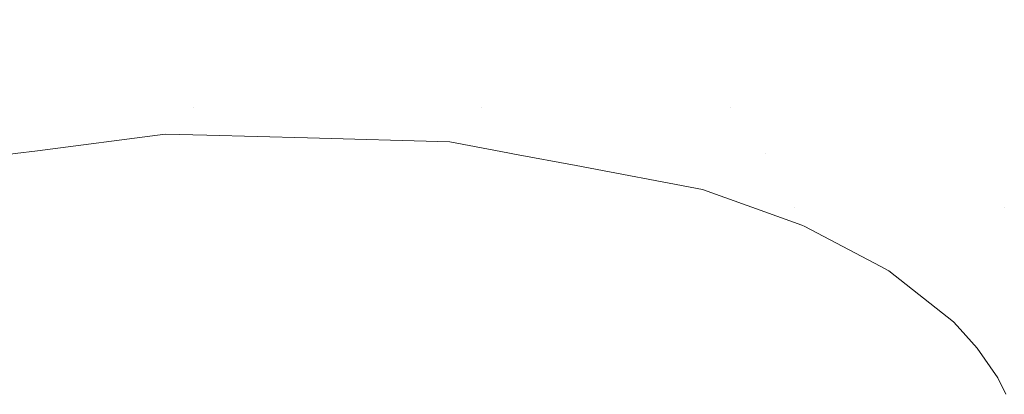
# Model space of a CAD drawing. Header units: millimetres. Extents: x 56 to 1278, y 123 to 147.
# Tile 51 of 132: x 88 to 99, y 143 to 147. Entities that reach past the tile are written whole.
import ezdxf

# ---------------------------------------------------------------- set-up
doc = ezdxf.new("R2010")
doc.units = ezdxf.units.MM
doc.header["$LTSCALE"] = 25.4
doc.layers.add('None', color=7, linetype='Continuous', lineweight=9)

msp = doc.modelspace()

# ---------------------------------------------------------------- linework, layer by layer
at = {"layer": 'None', "color": 7, "linetype": 'Continuous', "lineweight": 9}
for points, invisible_edges in [([(88.552, 147.042, 587.147), (85.66, 147.042, 585.799), (85.43, 146.862, 586.431), (88.215, 146.862, 587.73)], 15), ([(85.66, 147.042, 620.201), (88.552, 147.042, 618.853), (88.215, 146.862, 618.27), (85.43, 146.862, 619.569)], 15), ([(88.9, 147.103, 586.546), (85.898, 147.103, 585.146), (85.66, 147.042, 585.799), (88.552, 147.042, 587.147)], 15), ([(85.898, 147.103, 620.854), (88.9, 147.103, 619.454), (88.552, 147.042, 618.853), (85.66, 147.042, 620.201)], 15), ([(89.247, 147.042, 585.944), (86.135, 147.042, 584.493), (85.898, 147.103, 585.146), (88.9, 147.103, 586.546)], 15), ([(86.135, 147.042, 621.507), (89.247, 147.042, 620.056), (88.9, 147.103, 619.454), (85.898, 147.103, 620.854)], 15), ([(89.584, 146.862, 585.361), (86.366, 146.862, 583.86), (86.135, 147.042, 584.493), (89.247, 147.042, 585.944)], 15), ([(86.366, 146.862, 622.14), (89.584, 146.862, 620.639), (89.247, 147.042, 620.056), (86.135, 147.042, 621.507)], 15), ([(91.166, 147.042, 588.977), (88.552, 147.042, 587.147), (88.215, 146.862, 587.73), (90.733, 146.862, 589.493)], 15), ([(88.552, 147.042, 618.853), (91.166, 147.042, 617.023), (90.733, 146.862, 616.507), (88.215, 146.862, 618.27)], 15), ([(91.613, 147.103, 588.445), (88.9, 147.103, 586.546), (88.552, 147.042, 587.147), (91.166, 147.042, 588.977)], 15), ([(88.9, 147.103, 619.454), (91.613, 147.103, 617.555), (91.166, 147.042, 617.023), (88.552, 147.042, 618.853)], 15), ([(92.059, 147.042, 587.913), (89.247, 147.042, 585.944), (88.9, 147.103, 586.546), (91.613, 147.103, 588.445)], 15), ([(89.247, 147.042, 620.056), (92.059, 147.042, 618.087), (91.613, 147.103, 617.555), (88.9, 147.103, 619.454)], 15), ([(92.492, 146.862, 587.397), (89.584, 146.862, 585.361), (89.247, 147.042, 585.944), (92.059, 147.042, 587.913)], 15), ([(89.584, 146.862, 620.639), (92.492, 146.862, 618.603), (92.059, 147.042, 618.087), (89.247, 147.042, 620.056)], 15), ([(93.422, 147.042, 591.234), (91.166, 147.042, 588.977), (90.733, 146.862, 589.493), (92.906, 146.862, 591.666)], 15), ([(91.166, 147.042, 617.023), (93.422, 147.042, 614.766), (92.906, 146.862, 614.334), (90.733, 146.862, 616.507)], 15), ([(93.954, 147.103, 590.787), (91.613, 147.103, 588.445), (91.166, 147.042, 588.977), (93.422, 147.042, 591.234)], 15), ([(91.613, 147.103, 617.555), (93.954, 147.103, 615.213), (93.422, 147.042, 614.766), (91.166, 147.042, 617.023)], 15), ([(94.486, 147.042, 590.341), (92.059, 147.042, 587.913), (91.613, 147.103, 588.445), (93.954, 147.103, 590.787)], 15), ([(92.059, 147.042, 618.087), (94.486, 147.042, 615.659), (93.954, 147.103, 615.213), (91.613, 147.103, 617.555)], 15), ([(95.002, 146.862, 589.908), (92.492, 146.862, 587.397), (92.059, 147.042, 587.913), (94.486, 147.042, 590.341)], 15), ([(92.492, 146.862, 618.603), (95.002, 146.862, 616.092), (94.486, 147.042, 615.659), (92.059, 147.042, 618.087)], 15), ([(95.252, 147.042, 593.847), (93.422, 147.042, 591.234), (92.906, 146.862, 591.666), (94.669, 146.862, 594.184)], 15), ([(93.422, 147.042, 614.766), (95.252, 147.042, 612.153), (94.669, 146.862, 611.816), (92.906, 146.862, 614.334)], 15), ([(95.854, 147.103, 593.5), (93.954, 147.103, 590.787), (93.422, 147.042, 591.234), (95.252, 147.042, 593.847)], 15), ([(93.954, 147.103, 615.213), (95.854, 147.103, 612.5), (95.252, 147.042, 612.153), (93.422, 147.042, 614.766)], 15), ([(96.456, 147.042, 593.153), (94.486, 147.042, 590.341), (93.954, 147.103, 590.787), (95.854, 147.103, 593.5)], 15), ([(94.486, 147.042, 615.659), (96.456, 147.042, 612.847), (95.854, 147.103, 612.5), (93.954, 147.103, 615.213)], 15), ([(180.316, 147.102, 602.901), (94.372, 132.716, 586.601), (94.715, 132.768, 586.879)], 9), ([(94.372, 132.716, 586.601), (180.316, 147.102, 602.901), (180.387, 147.024, 602.208)], 9), ([(97.039, 146.862, 592.816), (95.002, 146.862, 589.908), (94.486, 147.042, 590.341), (96.456, 147.042, 593.153)], 15), ([(95.002, 146.862, 616.092), (97.039, 146.862, 613.184), (96.456, 147.042, 612.847), (94.486, 147.042, 615.659)], 15), ([(96.601, 147.042, 596.739), (95.252, 147.042, 593.847), (94.669, 146.862, 594.184), (95.968, 146.862, 596.97)], 15), ([(95.252, 147.042, 612.153), (96.601, 147.042, 609.261), (95.968, 146.862, 609.03), (94.669, 146.862, 611.816)], 15), ([(94.715, 132.768, 586.879), (95.338, 132.863, 587.384), (180.316, 147.102, 602.901)], 10), ([(97.254, 147.103, 596.502), (95.854, 147.103, 593.5), (95.252, 147.042, 593.847), (96.601, 147.042, 596.739)], 15), ([(95.854, 147.103, 612.5), (97.254, 147.103, 609.498), (96.601, 147.042, 609.261), (95.252, 147.042, 612.153)], 15), ([(180.316, 147.102, 602.901), (95.338, 132.863, 587.384), (95.478, 132.873, 587.518)], 9), ([(95.478, 132.873, 587.518), (180.254, 147.058, 603.597), (180.316, 147.102, 602.901)], 9), ([(180.254, 147.058, 603.597), (95.478, 132.873, 587.518), (95.784, 132.881, 587.835)], 9), ([(95.784, 132.881, 587.835), (180.228, 146.991, 603.939), (180.254, 147.058, 603.597)], 9), ([(97.906, 147.042, 596.264), (96.456, 147.042, 593.153), (95.854, 147.103, 593.5), (97.254, 147.103, 596.502)], 15), ([(96.456, 147.042, 612.847), (97.906, 147.042, 609.736), (97.254, 147.103, 609.498), (95.854, 147.103, 612.5)], 15), ([(97.427, 147.042, 599.821), (96.601, 147.042, 596.739), (95.968, 146.862, 596.97), (96.764, 146.862, 599.938)], 15), ([(96.601, 147.042, 609.261), (97.427, 147.042, 606.179), (96.764, 146.862, 606.062), (95.968, 146.862, 609.03)], 15), ([(98.539, 146.862, 596.034), (97.039, 146.862, 592.816), (96.456, 147.042, 593.153), (97.906, 147.042, 596.264)], 15), ([(97.039, 146.862, 613.184), (98.539, 146.862, 609.966), (97.906, 147.042, 609.736), (96.456, 147.042, 612.847)], 15), ([(98.111, 147.103, 599.701), (97.254, 147.103, 596.502), (96.601, 147.042, 596.739), (97.427, 147.042, 599.821)], 15), ([(97.254, 147.103, 609.498), (98.111, 147.103, 606.299), (97.427, 147.042, 606.179), (96.601, 147.042, 609.261)], 15), ([(97.705, 147.042, 603), (97.427, 147.042, 599.821), (96.764, 146.862, 599.938), (97.031, 146.862, 603)], 15), ([(97.427, 147.042, 606.179), (97.705, 147.042, 603), (97.031, 146.862, 603), (96.764, 146.862, 606.062)], 15), ([(98.795, 147.042, 599.58), (97.906, 147.042, 596.264), (97.254, 147.103, 596.502), (98.111, 147.103, 599.701)], 15), ([(97.906, 147.042, 609.736), (98.795, 147.042, 606.42), (98.111, 147.103, 606.299), (97.254, 147.103, 609.498)], 15), ([(98.4, 147.103, 603), (98.111, 147.103, 599.701), (97.427, 147.042, 599.821), (97.705, 147.042, 603)], 15), ([(98.111, 147.103, 606.299), (98.4, 147.103, 603), (97.705, 147.042, 603), (97.427, 147.042, 606.179)], 15), ([(99.458, 146.862, 599.463), (98.539, 146.862, 596.034), (97.906, 147.042, 596.264), (98.795, 147.042, 599.58)], 15), ([(98.539, 146.862, 609.966), (99.458, 146.862, 606.537), (98.795, 147.042, 606.42), (97.906, 147.042, 609.736)], 15), ([(99.094, 147.042, 603), (98.795, 147.042, 599.58), (98.111, 147.103, 599.701), (98.4, 147.103, 603)], 15), ([(98.795, 147.042, 606.42), (99.094, 147.042, 603), (98.4, 147.103, 603), (98.111, 147.103, 606.299)], 15), ([(99.768, 146.862, 603), (99.458, 146.862, 599.463), (98.795, 147.042, 599.58), (99.094, 147.042, 603)], 15), ([(99.458, 146.862, 606.537), (99.768, 146.862, 603), (99.094, 147.042, 603), (98.795, 147.042, 606.42)], 15), ([(180.387, 147.024, 602.208), (90.44, 131.861, 584.735), (90.858, 131.952, 584.892)], 9), ([(90.44, 131.861, 584.735), (180.387, 147.024, 602.208), (180.466, 146.827, 601.539)], 9), ([(90.858, 131.952, 584.892), (90.864, 131.954, 584.894), (180.387, 147.024, 602.208)], 10), ([(180.387, 147.024, 602.208), (90.864, 131.954, 584.894), (91.596, 132.113, 585.171)], 9), ([(91.596, 132.113, 585.171), (92.563, 132.324, 585.536), (180.387, 147.024, 602.208)], 10), ([(92.563, 132.324, 585.536), (92.646, 132.342, 585.567), (180.387, 147.024, 602.208)], 10), ([(180.387, 147.024, 602.208), (92.646, 132.342, 585.567), (92.88, 132.394, 585.704)], 9), ([(92.88, 132.394, 585.704), (92.889, 132.396, 585.709), (180.387, 147.024, 602.208)], 10), ([(180.387, 147.024, 602.208), (92.889, 132.396, 585.709), (93.575, 132.548, 586.112)], 9), ([(93.575, 132.548, 586.112), (94.271, 132.701, 586.519), (180.387, 147.024, 602.208)], 10), ([(180.387, 147.024, 602.208), (94.271, 132.701, 586.519), (94.372, 132.716, 586.601)], 9), ([(95.784, 132.881, 587.835), (180.205, 146.895, 604.274), (180.228, 146.991, 603.939)], 9), ([(180.466, 146.827, 601.539), (85.074, 130.865, 583.448), (90.44, 131.861, 584.735)], 11), ([(85.076, 130.862, 583.439), (85.074, 130.865, 583.448), (180.466, 146.827, 601.539)], 10), ([(180.466, 146.827, 601.539), (85.092, 130.841, 583.385), (85.076, 130.862, 583.439)], 9), ([(85.25, 130.587, 582.873), (85.092, 130.841, 583.385), (180.466, 146.827, 601.539)], 10), ([(85.25, 130.587, 582.873), (180.466, 146.827, 601.539), (180.549, 146.517, 600.915)], 9), ([(89.9, 146.567, 584.813), (86.582, 146.567, 583.266), (86.366, 146.862, 583.86), (89.584, 146.862, 585.361)], 15), ([(86.582, 146.567, 622.734), (89.9, 146.567, 621.187), (89.584, 146.862, 620.639), (86.366, 146.862, 622.14)], 15), ([(90.733, 146.862, 589.493), (88.215, 146.862, 587.73), (87.9, 146.567, 588.278), (90.327, 146.567, 589.977)], 15), ([(88.215, 146.862, 618.27), (90.733, 146.862, 616.507), (90.327, 146.567, 616.023), (87.9, 146.567, 617.722)], 15), ([(92.898, 146.567, 586.913), (89.9, 146.567, 584.813), (89.584, 146.862, 585.361), (92.492, 146.862, 587.397)], 15), ([(89.9, 146.567, 621.187), (92.898, 146.567, 619.087), (92.492, 146.862, 618.603), (89.584, 146.862, 620.639)], 15), ([(92.906, 146.862, 591.666), (90.733, 146.862, 589.493), (90.327, 146.567, 589.977), (92.422, 146.567, 592.073)], 15), ([(90.733, 146.862, 616.507), (92.906, 146.862, 614.334), (92.422, 146.567, 613.927), (90.327, 146.567, 616.023)], 15), ([(94.669, 146.862, 594.184), (92.906, 146.862, 591.666), (92.422, 146.567, 592.073), (94.122, 146.567, 594.5)], 15), ([(92.906, 146.862, 614.334), (94.669, 146.862, 611.816), (94.122, 146.567, 611.5), (92.422, 146.567, 613.927)], 15), ([(95.486, 146.567, 589.501), (92.898, 146.567, 586.913), (92.492, 146.862, 587.397), (95.002, 146.862, 589.908)], 15), ([(92.898, 146.567, 619.087), (95.486, 146.567, 616.499), (95.002, 146.862, 616.092), (92.492, 146.862, 618.603)], 15), ([(95.968, 146.862, 596.97), (94.669, 146.862, 594.184), (94.122, 146.567, 594.5), (95.374, 146.567, 597.186)], 15), ([(94.669, 146.862, 611.816), (95.968, 146.862, 609.03), (95.374, 146.567, 608.814), (94.122, 146.567, 611.5)], 15), ([(97.586, 146.567, 592.5), (95.486, 146.567, 589.501), (95.002, 146.862, 589.908), (97.039, 146.862, 592.816)], 15), ([(95.486, 146.567, 616.499), (97.586, 146.567, 613.5), (97.039, 146.862, 613.184), (95.002, 146.862, 616.092)], 15), ([(96.764, 146.862, 599.938), (95.968, 146.862, 596.97), (95.374, 146.567, 597.186), (96.141, 146.567, 600.048)], 15), ([(95.968, 146.862, 609.03), (96.764, 146.862, 606.062), (96.141, 146.567, 605.952), (95.374, 146.567, 608.814)], 15), ([(180.205, 146.895, 604.274), (95.784, 132.881, 587.835), (96.057, 132.853, 588.166)], 9), ([(96.057, 132.853, 588.166), (96.203, 132.839, 588.343), (180.205, 146.895, 604.274)], 10), ([(97.031, 146.862, 603), (96.764, 146.862, 599.938), (96.141, 146.567, 600.048), (96.4, 146.567, 603)], 15), ([(96.764, 146.862, 606.062), (97.031, 146.862, 603), (96.4, 146.567, 603), (96.141, 146.567, 605.952)], 15), ([(180.205, 146.895, 604.274), (96.203, 132.839, 588.343), (96.38, 132.788, 588.604)], 9), ([(96.38, 132.788, 588.604), (96.436, 132.759, 588.704), (96.531, 132.71, 588.873), (180.205, 146.895, 604.274)], 12), ([(180.205, 146.895, 604.274), (96.531, 132.71, 588.873), (96.616, 132.635, 589.067)], 9), ([(96.616, 132.635, 589.067), (180.185, 146.769, 604.6), (180.205, 146.895, 604.274)], 9), ([(99.133, 146.567, 595.818), (97.586, 146.567, 592.5), (97.039, 146.862, 592.816), (98.539, 146.862, 596.034)], 15), ([(97.586, 146.567, 613.5), (99.133, 146.567, 610.182), (98.539, 146.862, 609.966), (97.039, 146.862, 613.184)], 15), ([(100.081, 146.567, 599.353), (99.133, 146.567, 595.818), (98.539, 146.862, 596.034), (99.458, 146.862, 599.463)], 15), ([(99.133, 146.567, 610.182), (100.081, 146.567, 606.647), (99.458, 146.862, 606.537), (98.539, 146.862, 609.966)], 15), ([(96.616, 132.635, 589.067), (180.168, 146.616, 604.913), (180.185, 146.769, 604.6)], 9), ([(180.168, 146.616, 604.913), (96.616, 132.635, 589.067), (96.651, 132.588, 589.17)], 9), ([(96.651, 132.588, 589.17), (180.155, 146.436, 605.212), (180.168, 146.616, 604.913)], 9), ([(180.549, 146.517, 600.915), (85.259, 130.572, 582.842), (85.25, 130.587, 582.873)], 9), ([(85.277, 130.538, 582.787), (85.259, 130.572, 582.842), (180.549, 146.517, 600.915)], 10), ([(85.425, 130.202, 582.338), (85.277, 130.538, 582.787), (180.549, 146.517, 600.915)], 10), ([(85.425, 130.202, 582.338), (180.549, 146.517, 600.915), (180.636, 146.103, 600.354)], 9), ([(90.185, 146.167, 584.319), (86.777, 146.167, 582.73), (86.582, 146.567, 583.266), (89.9, 146.567, 584.813)], 15), ([(86.777, 146.167, 623.27), (90.185, 146.167, 621.681), (89.9, 146.567, 621.187), (86.582, 146.567, 622.734)], 15), ([(90.327, 146.567, 589.977), (87.9, 146.567, 588.278), (87.614, 146.167, 588.772), (89.96, 146.167, 590.415)], 15), ([(87.9, 146.567, 617.722), (90.327, 146.567, 616.023), (89.96, 146.167, 615.585), (87.614, 146.167, 617.228)], 15), ([(93.265, 146.167, 586.476), (90.185, 146.167, 584.319), (89.9, 146.567, 584.813), (92.898, 146.567, 586.913)], 15), ([(90.185, 146.167, 621.681), (93.265, 146.167, 619.524), (92.898, 146.567, 619.087), (89.9, 146.567, 621.187)], 15), ([(92.422, 146.567, 592.073), (90.327, 146.567, 589.977), (89.96, 146.167, 590.415), (91.985, 146.167, 592.44)], 15), ([(90.327, 146.567, 616.023), (92.422, 146.567, 613.927), (91.985, 146.167, 613.56), (89.96, 146.167, 615.585)], 15), ([(94.122, 146.567, 594.5), (92.422, 146.567, 592.073), (91.985, 146.167, 592.44), (93.627, 146.167, 594.786)], 15), ([(92.422, 146.567, 613.927), (94.122, 146.567, 611.5), (93.627, 146.167, 611.214), (91.985, 146.167, 613.56)], 15), ([(95.924, 146.167, 589.134), (93.265, 146.167, 586.476), (92.898, 146.567, 586.913), (95.486, 146.567, 589.501)], 15), ([(93.265, 146.167, 619.524), (95.924, 146.167, 616.866), (95.486, 146.567, 616.499), (92.898, 146.567, 619.087)], 15), ([(95.374, 146.567, 597.186), (94.122, 146.567, 594.5), (93.627, 146.167, 594.786), (94.838, 146.167, 597.381)], 15), ([(94.122, 146.567, 611.5), (95.374, 146.567, 608.814), (94.838, 146.167, 608.619), (93.627, 146.167, 611.214)], 15), ([(96.141, 146.567, 600.048), (95.374, 146.567, 597.186), (94.838, 146.167, 597.381), (95.579, 146.167, 600.147)], 15), ([(95.374, 146.567, 608.814), (96.141, 146.567, 605.952), (95.579, 146.167, 605.853), (94.838, 146.167, 608.619)], 15), ([(98.081, 146.167, 592.214), (95.924, 146.167, 589.134), (95.486, 146.567, 589.501), (97.586, 146.567, 592.5)], 15), ([(95.924, 146.167, 616.866), (98.081, 146.167, 613.786), (97.586, 146.567, 613.5), (95.486, 146.567, 616.499)], 15), ([(96.4, 146.567, 603), (96.141, 146.567, 600.048), (95.579, 146.167, 600.147), (95.828, 146.167, 603)], 15), ([(96.141, 146.567, 605.952), (96.4, 146.567, 603), (95.828, 146.167, 603), (95.579, 146.167, 605.853)], 15), ([(99.67, 146.167, 595.622), (98.081, 146.167, 592.214), (97.586, 146.567, 592.5), (99.133, 146.567, 595.818)], 15), ([(98.081, 146.167, 613.786), (99.67, 146.167, 610.378), (99.133, 146.567, 610.182), (97.586, 146.567, 613.5)], 15), ([(96.651, 132.588, 589.17), (180.146, 146.23, 605.494), (180.155, 146.436, 605.212)], 9), ([(96.651, 132.588, 589.17), (96.686, 132.507, 589.323), (180.146, 146.23, 605.494)], 10), ([(180.14, 146.001, 605.757), (180.146, 146.23, 605.494), (96.66, 132.261, 589.661)], 10), ([(96.687, 132.339, 589.569), (96.66, 132.261, 589.661), (180.146, 146.23, 605.494)], 10), ([(180.146, 146.23, 605.494), (96.686, 132.507, 589.323), (96.695, 132.461, 589.398)], 9), ([(96.694, 132.392, 589.498), (96.687, 132.339, 589.569), (180.146, 146.23, 605.494)], 10), ([(180.146, 146.23, 605.494), (96.697, 132.412, 589.471), (96.694, 132.394, 589.495), (96.694, 132.392, 589.498)], 9), ([(96.695, 132.461, 589.398), (96.697, 132.412, 589.471), (180.146, 146.23, 605.494)], 10), ([(180.636, 146.103, 600.354), (85.438, 130.173, 582.299), (85.425, 130.202, 582.338)], 9), ([(85.441, 130.167, 582.292), (85.438, 130.173, 582.299), (180.636, 146.103, 600.354)], 10), ([(180.636, 146.103, 600.354), (85.455, 130.131, 582.252), (85.441, 130.167, 582.292)], 9), ([(85.591, 129.728, 581.876), (85.455, 130.131, 582.252), (180.636, 146.103, 600.354)], 10), ([(85.591, 129.728, 581.876), (180.636, 146.103, 600.354), (180.722, 145.597, 599.873)], 9), ([(90.185, 146.167, 621.681), (86.777, 146.167, 623.27), (88.514, 145.704, 623.032)], 11), ([(88.275, 145.673, 623.177), (88.514, 145.704, 623.032), (86.777, 146.167, 623.27)], 10), ([(90.432, 145.674, 583.892), (86.946, 145.674, 582.266), (86.777, 146.167, 582.73), (90.185, 146.167, 584.319)], 15), ([(89.96, 146.167, 590.415), (87.614, 146.167, 588.772), (87.367, 145.674, 589.199), (89.643, 145.674, 590.792)], 15), ([(87.614, 146.167, 617.228), (89.96, 146.167, 615.585), (89.643, 145.674, 615.208), (87.367, 145.674, 616.801)], 15), ([(88.514, 145.704, 623.032), (89.878, 145.881, 622.206), (90.185, 146.167, 621.681)], 10), ([(91.985, 146.167, 592.44), (89.96, 146.167, 590.415), (89.643, 145.674, 590.792), (91.607, 145.674, 592.757)], 15), ([(89.96, 146.167, 615.585), (91.985, 146.167, 613.56), (91.607, 145.674, 613.243), (89.643, 145.674, 615.208)], 15), ([(89.878, 145.881, 622.206), (90.325, 145.869, 621.925), (90.185, 146.167, 621.681)], 10), ([(93.265, 146.167, 619.524), (90.185, 146.167, 621.681), (91.401, 145.84, 621.251)], 11), ([(90.185, 146.167, 621.681), (90.325, 145.869, 621.925), (91.401, 145.84, 621.251)], 9), ([(93.582, 145.674, 586.098), (90.432, 145.674, 583.892), (90.185, 146.167, 584.319), (93.265, 146.167, 586.476)], 15), ([(91.401, 145.84, 621.251), (92.923, 145.799, 620.295), (93.265, 146.167, 619.524)], 10), ([(93.627, 146.167, 594.786), (91.985, 146.167, 592.44), (91.607, 145.674, 592.757), (93.2, 145.674, 595.032)], 15), ([(91.985, 146.167, 613.56), (93.627, 146.167, 611.214), (93.2, 145.674, 610.968), (91.607, 145.674, 613.243)], 15), ([(92.923, 145.799, 620.295), (93.545, 145.682, 619.852), (93.265, 146.167, 619.524)], 10), ([(94.838, 146.167, 597.381), (93.627, 146.167, 594.786), (93.2, 145.674, 595.032), (94.374, 145.674, 597.55)], 15), ([(93.627, 146.167, 611.214), (94.838, 146.167, 608.619), (94.374, 145.674, 608.45), (93.2, 145.674, 610.968)], 15), ([(95.924, 146.167, 616.866), (93.265, 146.167, 619.524), (93.614, 145.669, 619.803)], 11), ([(93.265, 146.167, 619.524), (93.545, 145.682, 619.852), (93.614, 145.669, 619.803)], 9), ([(96.302, 145.674, 588.817), (93.582, 145.674, 586.098), (93.265, 146.167, 586.476), (95.924, 146.167, 589.134)], 15), ([(93.614, 145.669, 619.803), (96.302, 145.674, 617.183), (95.924, 146.167, 616.866)], 11), ([(95.579, 146.167, 600.147), (94.838, 146.167, 597.381), (94.374, 145.674, 597.55), (95.093, 145.674, 600.233)], 15), ([(94.838, 146.167, 608.619), (95.579, 146.167, 605.853), (95.093, 145.674, 605.767), (94.374, 145.674, 608.45)], 15), ([(95.828, 146.167, 603), (95.579, 146.167, 600.147), (95.093, 145.674, 600.233), (95.335, 145.674, 603)], 15), ([(95.579, 146.167, 605.853), (95.828, 146.167, 603), (95.335, 145.674, 603), (95.093, 145.674, 605.767)], 15), ([(98.508, 145.674, 591.968), (96.302, 145.674, 588.817), (95.924, 146.167, 589.134), (98.081, 146.167, 592.214)], 15), ([(96.302, 145.674, 617.183), (98.508, 145.674, 614.032), (98.081, 146.167, 613.786), (95.924, 146.167, 616.866)], 15), ([(100.133, 145.674, 595.454), (98.508, 145.674, 591.968), (98.081, 146.167, 592.214), (99.67, 146.167, 595.622)], 15), ([(98.508, 145.674, 614.032), (100.133, 145.674, 610.546), (99.67, 146.167, 610.378), (98.081, 146.167, 613.786)], 15), ([(96.619, 132.182, 589.741), (180.138, 145.749, 605.999), (180.14, 146.001, 605.757)], 9), ([(96.66, 132.261, 589.661), (96.619, 132.182, 589.741), (180.14, 146.001, 605.757)], 10), ([(89.878, 145.881, 622.206), (88.514, 145.704, 623.032), (181.126, 130.231, 605.494)], 10), ([(90.325, 145.869, 621.925), (89.878, 145.881, 622.206), (181.104, 130.616, 604.913)], 10), ([(181.126, 130.231, 605.494), (181.117, 130.436, 605.212), (89.878, 145.881, 622.206)], 10), ([(181.117, 130.436, 605.212), (181.104, 130.616, 604.913), (89.878, 145.881, 622.206)], 10), ([(91.401, 145.84, 621.251), (90.325, 145.869, 621.925), (181.104, 130.616, 604.913)], 10), ([(92.923, 145.799, 620.295), (91.401, 145.84, 621.251), (181.067, 130.895, 604.274)], 10), ([(181.104, 130.616, 604.913), (181.087, 130.77, 604.599), (91.401, 145.84, 621.251)], 10), ([(181.087, 130.77, 604.599), (181.067, 130.895, 604.274), (91.401, 145.84, 621.251)], 10), ([(181.067, 130.895, 604.274), (181.044, 130.992, 603.938), (92.923, 145.799, 620.295)], 10), ([(181.044, 130.992, 603.938), (181.017, 131.058, 603.596), (92.923, 145.799, 620.295)], 10), ([(93.545, 145.682, 619.852), (92.923, 145.799, 620.295), (181.017, 131.058, 603.596)], 10), ([(90.632, 145.103, 583.546), (87.083, 145.103, 581.891), (86.946, 145.674, 582.266), (90.432, 145.674, 583.892)], 15), ([(89.643, 145.674, 590.792), (87.367, 145.674, 589.199), (87.167, 145.103, 589.546), (89.386, 145.103, 591.099)], 15), ([(87.367, 145.674, 616.801), (89.643, 145.674, 615.208), (89.386, 145.103, 614.901), (87.167, 145.103, 616.454)], 15), ([(181.134, 129.75, 605.999), (88.275, 145.673, 623.177), (87.878, 145.621, 623.418)], 9), ([(88.514, 145.704, 623.032), (88.275, 145.673, 623.177), (181.134, 129.75, 605.999)], 10), ([(181.134, 129.75, 605.999), (181.132, 130.001, 605.757), (88.514, 145.704, 623.032)], 10), ([(181.132, 130.001, 605.757), (181.126, 130.231, 605.494), (88.514, 145.704, 623.032)], 10), ([(91.607, 145.674, 592.757), (89.643, 145.674, 590.792), (89.386, 145.103, 591.099), (91.301, 145.103, 593.014)], 15), ([(89.643, 145.674, 615.208), (91.607, 145.674, 613.243), (91.301, 145.103, 612.986), (89.386, 145.103, 614.901)], 15), ([(93.839, 145.103, 585.791), (90.632, 145.103, 583.546), (90.432, 145.674, 583.892), (93.582, 145.674, 586.098)], 15), ([(93.2, 145.674, 595.032), (91.607, 145.674, 592.757), (91.301, 145.103, 593.014), (92.854, 145.103, 595.232)], 15), ([(91.607, 145.674, 613.243), (93.2, 145.674, 610.968), (92.854, 145.103, 610.768), (91.301, 145.103, 612.986)], 15), ([(94.374, 145.674, 597.55), (93.2, 145.674, 595.032), (92.854, 145.103, 595.232), (93.999, 145.103, 597.686)], 15), ([(93.2, 145.674, 610.968), (94.374, 145.674, 608.45), (93.999, 145.103, 608.314), (92.854, 145.103, 610.768)], 15), ([(93.614, 145.669, 619.803), (93.545, 145.682, 619.852), (181.017, 131.058, 603.596)], 10), ([(96.608, 145.103, 588.56), (93.839, 145.103, 585.791), (93.582, 145.674, 586.098), (96.302, 145.674, 588.817)], 15), ([(96.302, 145.674, 617.183), (93.614, 145.669, 619.803), (94.274, 145.545, 619.332)], 9), ([(94.274, 145.545, 619.332), (93.614, 145.669, 619.803), (181.017, 131.058, 603.596)], 10), ([(95.093, 145.674, 600.233), (94.374, 145.674, 597.55), (93.999, 145.103, 597.686), (94.699, 145.103, 600.302)], 15), ([(94.374, 145.674, 608.45), (95.093, 145.674, 605.767), (94.699, 145.103, 605.698), (93.999, 145.103, 608.314)], 15), ([(94.274, 145.545, 619.332), (95.625, 145.29, 618.369), (96.302, 145.674, 617.183)], 10), ([(95.335, 145.674, 603), (95.093, 145.674, 600.233), (94.699, 145.103, 600.302), (94.935, 145.103, 603)], 15), ([(95.093, 145.674, 605.767), (95.335, 145.674, 603), (94.935, 145.103, 603), (94.699, 145.103, 605.698)], 15), ([(96.302, 145.674, 617.183), (95.625, 145.29, 618.369), (96.153, 145.1, 617.94)], 9), ([(96.159, 131.764, 590.012), (95.988, 131.669, 590.04), (180.138, 145.749, 605.999)], 10), ([(180.14, 145.478, 606.219), (180.138, 145.749, 605.999), (95.988, 131.669, 590.04)], 10), ([(96.153, 145.1, 617.94), (96.608, 145.103, 617.44), (96.302, 145.674, 617.183)], 11), ([(180.138, 145.749, 605.999), (96.318, 131.871, 589.965), (96.159, 131.764, 590.012)], 9), ([(98.854, 145.103, 591.768), (96.608, 145.103, 588.56), (96.302, 145.674, 588.817), (98.508, 145.674, 591.968)], 15), ([(96.608, 145.103, 617.44), (98.854, 145.103, 614.232), (98.508, 145.674, 614.032), (96.302, 145.674, 617.183)], 15), ([(96.416, 131.95, 589.922), (96.318, 131.871, 589.965), (180.138, 145.749, 605.999)], 10), ([(180.138, 145.749, 605.999), (96.504, 132.035, 589.865), (96.416, 131.95, 589.922)], 9), ([(96.579, 132.123, 589.795), (96.504, 132.035, 589.865), (180.138, 145.749, 605.999)], 10), ([(96.619, 132.182, 589.741), (96.579, 132.123, 589.795), (180.138, 145.749, 605.999)], 10), ([(100.509, 145.103, 595.317), (98.854, 145.103, 591.768), (98.508, 145.674, 591.968), (100.133, 145.674, 595.454)], 15), ([(98.854, 145.103, 614.232), (100.509, 145.103, 610.683), (100.133, 145.674, 610.546), (98.508, 145.674, 614.032)], 15), ([(180.722, 145.597, 599.873), (85.607, 129.682, 581.834), (85.591, 129.728, 581.876)], 9), ([(85.607, 129.682, 581.834), (180.722, 145.597, 599.873), (180.806, 145.017, 599.487)], 9), ([(87.878, 145.621, 623.418), (87.32, 145.448, 623.783), (181.134, 129.75, 605.999)], 10), ([(181.017, 131.058, 603.596), (180.956, 131.102, 602.9), (94.274, 145.545, 619.332)], 10), ([(95.625, 145.29, 618.369), (94.274, 145.545, 619.332), (180.956, 131.102, 602.9)], 10), ([(180.146, 145.188, 606.413), (180.14, 145.478, 606.219), (95.988, 131.669, 590.04)], 10), ([(87.116, 145.354, 623.93), (87.039, 145.307, 623.99), (181.126, 129.189, 606.413)], 10), ([(87.32, 145.448, 623.783), (87.116, 145.354, 623.93), (181.126, 129.189, 606.413)], 10), ([(181.126, 129.189, 606.413), (181.132, 129.479, 606.218), (87.32, 145.448, 623.783)], 10), ([(181.132, 129.479, 606.218), (181.134, 129.75, 605.999), (87.32, 145.448, 623.783)], 10), ([(181.126, 129.189, 606.413), (87.039, 145.307, 623.99), (86.925, 145.236, 624.081)], 9), ([(180.956, 131.102, 602.9), (180.885, 131.024, 602.207), (95.625, 145.29, 618.369)], 10), ([(96.153, 145.1, 617.94), (95.625, 145.29, 618.369), (180.885, 131.024, 602.207)], 10), ([(86.811, 145.142, 624.182), (86.777, 145.103, 624.217), (181.126, 129.189, 606.413)], 10), ([(181.126, 129.189, 606.413), (86.925, 145.236, 624.081), (86.811, 145.142, 624.182)], 9), ([(180.146, 145.188, 606.413), (94.99, 130.94, 590.263), (95.077, 130.919, 590.297), (95.344, 130.855, 590.4)], 9), ([(94.99, 130.94, 590.263), (180.146, 145.188, 606.413), (95.792, 131.577, 590.054)], 11), ([(180.146, 145.188, 606.413), (95.344, 130.855, 590.4), (95.392, 130.843, 590.419)], 9), ([(95.392, 130.843, 590.419), (96.483, 130.581, 590.843), (180.146, 145.188, 606.413)], 10), ([(95.811, 131.586, 590.053), (95.809, 131.585, 590.053), (95.792, 131.577, 590.054), (180.146, 145.188, 606.413)], 12), ([(95.988, 131.669, 590.04), (95.811, 131.586, 590.053), (180.146, 145.188, 606.413)], 10), ([(180.155, 144.883, 606.582), (180.146, 145.188, 606.413), (96.483, 130.581, 590.843)], 10), ([(86.777, 145.103, 624.217), (86.679, 144.993, 624.317), (181.126, 129.189, 606.413)], 10), ([(89.386, 145.103, 591.099), (87.167, 145.103, 589.546), (87.02, 144.471, 589.801), (89.196, 144.471, 591.325)], 15), ([(87.167, 145.103, 616.454), (89.386, 145.103, 614.901), (89.196, 144.471, 614.675), (87.02, 144.471, 616.199)], 15), ([(90.779, 144.471, 583.29), (87.183, 144.471, 581.614), (87.083, 145.103, 581.891), (90.632, 145.103, 583.546)], 15), ([(91.301, 145.103, 593.014), (89.386, 145.103, 591.099), (89.196, 144.471, 591.325), (91.075, 144.471, 593.203)], 15), ([(89.386, 145.103, 614.901), (91.301, 145.103, 612.986), (91.075, 144.471, 612.797), (89.196, 144.471, 614.675)], 15), ([(94.029, 144.471, 585.566), (90.779, 144.471, 583.29), (90.632, 145.103, 583.546), (93.839, 145.103, 585.791)], 15), ([(92.854, 145.103, 595.232), (91.301, 145.103, 593.014), (91.075, 144.471, 593.203), (92.599, 144.471, 595.379)], 15), ([(91.301, 145.103, 612.986), (92.854, 145.103, 610.768), (92.599, 144.471, 610.621), (91.075, 144.471, 612.797)], 15), ([(93.999, 145.103, 597.686), (92.854, 145.103, 595.232), (92.599, 144.471, 595.379), (93.722, 144.471, 597.787)], 15), ([(92.854, 145.103, 610.768), (93.999, 145.103, 608.314), (93.722, 144.471, 608.213), (92.599, 144.471, 610.621)], 15), ([(94.699, 145.103, 600.302), (93.999, 145.103, 597.686), (93.722, 144.471, 597.787), (94.409, 144.471, 600.353)], 15), ([(93.999, 145.103, 608.314), (94.699, 145.103, 605.698), (94.409, 144.471, 605.647), (93.722, 144.471, 608.213)], 15), ([(96.834, 144.471, 588.371), (94.029, 144.471, 585.566), (93.839, 145.103, 585.791), (96.608, 145.103, 588.56)], 15), ([(94.935, 145.103, 603), (94.699, 145.103, 600.302), (94.409, 144.471, 600.353), (94.641, 144.471, 603)], 15), ([(94.699, 145.103, 605.698), (94.935, 145.103, 603), (94.641, 144.471, 603), (94.409, 144.471, 605.647)], 15), ([(96.687, 144.909, 617.506), (96.608, 145.103, 617.44), (96.153, 145.1, 617.94)], 3), ([(96.687, 144.909, 617.506), (96.153, 145.1, 617.94), (180.885, 131.024, 602.207)], 10), ([(96.608, 145.103, 617.44), (96.722, 144.896, 617.478), (97.528, 144.47, 616.75)], 9), ([(97.528, 144.47, 616.75), (98.854, 145.103, 614.232), (96.608, 145.103, 617.44)], 11), ([(96.608, 145.103, 617.44), (96.687, 144.909, 617.506), (96.722, 144.896, 617.478)], 9), ([(99.109, 144.471, 591.621), (96.834, 144.471, 588.371), (96.608, 145.103, 588.56), (98.854, 145.103, 591.768)], 15), ([(97.528, 144.47, 616.75), (99.109, 144.471, 614.379), (98.854, 145.103, 614.232)], 11), ([(100.786, 144.471, 595.216), (99.109, 144.471, 591.621), (98.854, 145.103, 591.768), (100.509, 145.103, 595.317)], 15), ([(99.109, 144.471, 614.379), (100.786, 144.471, 610.784), (100.509, 145.103, 610.683), (98.854, 145.103, 614.232)], 15), ([(180.806, 145.017, 599.487), (85.622, 129.633, 581.796), (85.607, 129.682, 581.834)], 9), ([(85.744, 129.175, 581.506), (85.622, 129.633, 581.796), (180.806, 145.017, 599.487)], 10), ([(180.806, 145.017, 599.487), (85.761, 129.11, 581.466), (85.744, 129.175, 581.506)], 9), ([(85.763, 129.101, 581.46), (85.761, 129.11, 581.466), (180.806, 145.017, 599.487)], 10), ([(85.763, 129.101, 581.46), (180.806, 145.017, 599.487), (180.885, 144.378, 599.208)], 9), ([(86.679, 144.993, 624.317), (86.596, 144.862, 624.416), (181.104, 128.565, 606.723)], 10), ([(181.104, 128.565, 606.723), (181.117, 128.884, 606.582), (86.679, 144.993, 624.317)], 10), ([(181.117, 128.884, 606.582), (181.126, 129.189, 606.413), (86.679, 144.993, 624.317)], 10), ([(181.104, 128.565, 606.723), (86.596, 144.862, 624.416), (86.528, 144.72, 624.508)], 9), ([(180.155, 144.883, 606.582), (96.483, 130.581, 590.843), (96.532, 130.569, 590.862)], 9), ([(96.532, 130.569, 590.862), (180.168, 144.564, 606.724), (180.155, 144.883, 606.582)], 9), ([(180.885, 131.024, 602.207), (180.806, 130.826, 601.538), (96.722, 144.896, 617.478), (96.687, 144.909, 617.506)], 10), ([(97.528, 144.47, 616.75), (96.722, 144.896, 617.478), (180.806, 130.826, 601.538)], 10), ([(86.528, 144.72, 624.508), (86.446, 144.47, 624.638), (181.104, 128.565, 606.723)], 10), ([(180.185, 144.234, 606.837), (180.168, 144.564, 606.724), (96.532, 130.569, 590.862)], 10), ([(86.426, 144.407, 624.671), (86.355, 144.087, 624.794), (181.067, 127.896, 606.921)], 10), ([(86.446, 144.47, 624.638), (86.426, 144.407, 624.671), (181.104, 128.565, 606.723)], 10), ([(181.067, 127.896, 606.921), (181.087, 128.235, 606.837), (86.426, 144.407, 624.671)], 10), ([(181.087, 128.235, 606.837), (181.104, 128.565, 606.723), (86.426, 144.407, 624.671)], 10), ([(89.196, 144.471, 591.325), (87.02, 144.471, 589.801), (86.93, 143.798, 589.957), (89.08, 143.798, 591.463)], 15), ([(87.02, 144.471, 616.199), (89.196, 144.471, 614.675), (89.08, 143.798, 614.537), (86.93, 143.798, 616.043)], 15), ([(90.869, 143.798, 583.134), (87.245, 143.798, 581.444), (87.183, 144.471, 581.614), (90.779, 144.471, 583.29)], 15), ([(91.075, 144.471, 593.203), (89.196, 144.471, 591.325), (89.08, 143.798, 591.463), (90.937, 143.798, 593.319)], 15), ([(89.196, 144.471, 614.675), (91.075, 144.471, 612.797), (90.937, 143.798, 612.681), (89.08, 143.798, 614.537)], 15), ([(94.145, 143.798, 585.428), (90.869, 143.798, 583.134), (90.779, 144.471, 583.29), (94.029, 144.471, 585.566)], 15), ([(92.599, 144.471, 595.379), (91.075, 144.471, 593.203), (90.937, 143.798, 593.319), (92.443, 143.798, 595.47)], 15), ([(91.075, 144.471, 612.797), (92.599, 144.471, 610.621), (92.443, 143.798, 610.53), (90.937, 143.798, 612.681)], 15), ([(93.722, 144.471, 597.787), (92.599, 144.471, 595.379), (92.443, 143.798, 595.47), (93.552, 143.798, 597.849)], 15), ([(92.599, 144.471, 610.621), (93.722, 144.471, 608.213), (93.552, 143.798, 608.151), (92.443, 143.798, 610.53)], 15), ([(94.409, 144.471, 600.353), (93.722, 144.471, 597.787), (93.552, 143.798, 597.849), (94.232, 143.798, 600.385)], 15), ([(93.722, 144.471, 608.213), (94.409, 144.471, 605.647), (94.232, 143.798, 605.615), (93.552, 143.798, 608.151)], 15), ([(96.972, 143.798, 588.255), (94.145, 143.798, 585.428), (94.029, 144.471, 585.566), (96.834, 144.471, 588.371)], 15), ([(94.641, 144.471, 603), (94.409, 144.471, 600.353), (94.232, 143.798, 600.385), (94.46, 143.798, 603)], 15), ([(94.409, 144.471, 605.647), (94.641, 144.471, 603), (94.46, 143.798, 603), (94.232, 143.798, 605.615)], 15), ([(99.265, 143.798, 591.53), (96.972, 143.798, 588.255), (96.834, 144.471, 588.371), (99.109, 144.471, 591.621)], 15), ([(99.109, 144.471, 614.379), (97.528, 144.47, 616.75), (97.62, 144.421, 616.667)], 9), ([(180.806, 130.826, 601.538), (180.722, 130.516, 600.914), (97.62, 144.421, 616.667), (97.528, 144.47, 616.75)], 10), ([(99.109, 144.471, 614.379), (97.62, 144.421, 616.667), (98.31, 143.877, 615.959)], 9), ([(97.62, 144.421, 616.667), (180.722, 130.516, 600.914), (180.636, 130.102, 600.353), (98.31, 143.877, 615.959)], 5), ([(99.109, 144.471, 614.379), (98.31, 143.877, 615.959), (98.382, 143.797, 615.874)], 9), ([(98.382, 143.797, 615.874), (99.265, 143.798, 614.47), (99.109, 144.471, 614.379)], 11), ([(180.885, 144.378, 599.208), (85.775, 129.059, 581.433), (85.763, 129.101, 581.46)], 9), ([(85.88, 128.565, 581.232), (85.775, 129.059, 581.433), (180.885, 144.378, 599.208)], 10), ([(180.885, 144.378, 599.208), (85.898, 128.482, 581.198), (85.88, 128.565, 581.232)], 9), ([(85.898, 128.482, 581.198), (180.885, 144.378, 599.208), (180.956, 143.7, 599.045)], 9), ([(180.185, 144.234, 606.837), (96.532, 130.569, 590.862), (97.067, 130.36, 591.063)], 9), ([(97.067, 130.36, 591.063), (180.205, 143.895, 606.921), (180.185, 144.234, 606.837)], 9), ([(86.355, 144.087, 624.794), (86.296, 143.754, 624.886), (181.067, 127.896, 606.921)], 10), ([(180.205, 143.895, 606.921), (97.067, 130.36, 591.063), (97.378, 130.201, 591.173), (97.45, 130.163, 591.198)], 9), ([(97.45, 130.163, 591.198), (97.585, 130.094, 591.246), (180.205, 143.895, 606.921)], 10), ([(97.585, 130.094, 591.246), (97.619, 130.076, 591.258), (180.205, 143.895, 606.921)], 10), ([(180.228, 143.55, 606.975), (180.205, 143.895, 606.921), (97.619, 130.076, 591.258)], 10), ([(98.564, 143.596, 615.661), (98.382, 143.797, 615.874), (98.31, 143.877, 615.959), (180.636, 130.102, 600.353)], 12), ([(89.08, 143.798, 591.463), (86.93, 143.798, 589.957), (86.9, 143.103, 590.01), (89.041, 143.103, 591.509)], 15), ([(86.93, 143.798, 616.043), (89.08, 143.798, 614.537), (89.041, 143.103, 614.491), (86.9, 143.103, 615.99)], 15), ([(90.9, 143.103, 583.081), (87.266, 143.103, 581.387), (87.245, 143.798, 581.444), (90.869, 143.798, 583.134)], 15), ([(90.937, 143.798, 593.319), (89.08, 143.798, 591.463), (89.041, 143.103, 591.509), (90.89, 143.103, 593.358)], 15), ([(89.08, 143.798, 614.537), (90.937, 143.798, 612.681), (90.89, 143.103, 612.642), (89.041, 143.103, 614.491)], 15), ([(94.184, 143.103, 585.381), (90.9, 143.103, 583.081), (90.869, 143.798, 583.134), (94.145, 143.798, 585.428)], 15), ([(92.443, 143.798, 595.47), (90.937, 143.798, 593.319), (90.89, 143.103, 593.358), (92.39, 143.103, 595.5)], 15), ([(90.937, 143.798, 612.681), (92.443, 143.798, 610.53), (92.39, 143.103, 610.5), (90.89, 143.103, 612.642)], 15), ([(93.552, 143.798, 597.849), (92.443, 143.798, 595.47), (92.39, 143.103, 595.5), (93.495, 143.103, 597.87)], 15), ([(92.443, 143.798, 610.53), (93.552, 143.798, 608.151), (93.495, 143.103, 608.13), (92.39, 143.103, 610.5)], 15), ([(94.232, 143.798, 600.385), (93.552, 143.798, 597.849), (93.495, 143.103, 597.87), (94.172, 143.103, 600.395)], 15), ([(93.552, 143.798, 608.151), (94.232, 143.798, 605.615), (94.172, 143.103, 605.605), (93.495, 143.103, 608.13)], 15), ([(97.019, 143.103, 588.216), (94.184, 143.103, 585.381), (94.145, 143.798, 585.428), (96.972, 143.798, 588.255)], 15), ([(94.46, 143.798, 603), (94.232, 143.798, 600.385), (94.172, 143.103, 600.395), (94.4, 143.103, 603)], 15), ([(94.232, 143.798, 605.615), (94.46, 143.798, 603), (94.4, 143.103, 603), (94.172, 143.103, 605.605)], 15), ([(99.318, 143.103, 591.5), (97.019, 143.103, 588.216), (96.972, 143.798, 588.255), (99.265, 143.798, 591.53)], 15), ([(99.265, 143.798, 614.47), (98.382, 143.797, 615.874), (98.564, 143.596, 615.661)], 9), ([(98.564, 143.596, 615.661), (98.784, 143.278, 615.372), (99.265, 143.798, 614.47)], 10), ([(99.265, 143.798, 614.47), (98.784, 143.278, 615.372), (98.87, 143.103, 615.237)], 9), ([(180.956, 143.7, 599.045), (85.91, 128.427, 581.176), (85.898, 128.482, 581.198)], 9), ([(85.999, 127.912, 581.065), (85.91, 128.427, 581.176), (180.956, 143.7, 599.045)], 10), ([(180.956, 143.7, 599.045), (86.016, 127.813, 581.043), (85.999, 127.912, 581.065)], 9), ([(86.019, 127.797, 581.04), (86.016, 127.813, 581.043), (180.956, 143.7, 599.045)], 10), ([(86.026, 127.756, 581.031), (86.019, 127.797, 581.04), (180.956, 143.7, 599.045)], 10), ([(180.956, 143.7, 599.045), (86.1, 127.236, 581.011), (86.026, 127.756, 581.031)], 9), ([(86.1, 127.236, 581.011), (180.956, 143.7, 599.045), (181.017, 143.004, 599.001)], 9), ([(181.044, 127.551, 606.975), (86.296, 143.754, 624.886), (86.243, 143.413, 624.946)], 9), ([(181.044, 127.551, 606.975), (181.067, 127.896, 606.921), (86.296, 143.754, 624.886)], 10), ([(98.784, 143.278, 615.372), (98.564, 143.596, 615.661), (180.636, 130.102, 600.353)], 10), ([(180.228, 143.55, 606.975), (97.619, 130.076, 591.258), (97.998, 129.824, 591.376)], 9), ([(97.998, 129.824, 591.376), (180.254, 143.202, 606.999), (180.228, 143.55, 606.975)], 9), ([(86.243, 143.413, 624.946), (86.195, 143.103, 624.972), (181.017, 127.203, 606.999)], 10), ([(86.243, 143.413, 624.946), (181.017, 127.203, 606.999), (181.044, 127.551, 606.975)], 9), ([(180.636, 130.102, 600.353), (180.549, 129.597, 599.872), (98.784, 143.278, 615.372)], 10), ([(98.87, 143.103, 615.237), (98.784, 143.278, 615.372), (180.549, 129.597, 599.872)], 10), ([(180.254, 143.202, 606.999), (97.998, 129.824, 591.376), (98.347, 129.523, 591.463)], 9), ([(98.347, 129.523, 591.463), (98.372, 129.501, 591.469), (180.254, 143.202, 606.999)], 10), ([(180.254, 143.202, 606.999), (98.372, 129.501, 591.469), (98.62, 129.218, 591.506)], 9), ([(98.62, 129.218, 591.506), (180.316, 142.506, 606.955), (180.254, 143.202, 606.999)], 9), ([(89.041, 143.103, 591.509), (86.9, 143.103, 590.01), (86.93, 142.409, 589.957), (89.08, 142.409, 591.463)], 15), ([(86.9, 143.103, 615.99), (89.041, 143.103, 614.491), (89.08, 142.409, 614.537), (86.93, 142.409, 616.043)], 15), ([(90.869, 142.409, 583.134), (87.245, 142.409, 581.444), (87.266, 143.103, 581.387), (90.9, 143.103, 583.081)], 15), ([(90.89, 143.103, 593.358), (89.041, 143.103, 591.509), (89.08, 142.409, 591.463), (90.937, 142.409, 593.319)], 15), ([(89.041, 143.103, 614.491), (90.89, 143.103, 612.642), (90.937, 142.409, 612.681), (89.08, 142.409, 614.537)], 15), ([(94.145, 142.409, 585.428), (90.869, 142.409, 583.134), (90.9, 143.103, 583.081), (94.184, 143.103, 585.381)], 15), ([(92.39, 143.103, 595.5), (90.89, 143.103, 593.358), (90.937, 142.409, 593.319), (92.443, 142.409, 595.47)], 15), ([(90.89, 143.103, 612.642), (92.39, 143.103, 610.5), (92.443, 142.409, 610.53), (90.937, 142.409, 612.681)], 15), ([(93.495, 143.103, 597.87), (92.39, 143.103, 595.5), (92.443, 142.409, 595.47), (93.552, 142.409, 597.849)], 15), ([(92.39, 143.103, 610.5), (93.495, 143.103, 608.13), (93.552, 142.409, 608.151), (92.443, 142.409, 610.53)], 15), ([(94.172, 143.103, 600.395), (93.495, 143.103, 597.87), (93.552, 142.409, 597.849), (94.232, 142.409, 600.385)], 15), ([(93.495, 143.103, 608.13), (94.172, 143.103, 605.605), (94.232, 142.409, 605.615), (93.552, 142.409, 608.151)], 15), ([(96.972, 142.409, 588.255), (94.145, 142.409, 585.428), (94.184, 143.103, 585.381), (97.019, 143.103, 588.216)], 15), ([(94.4, 143.103, 603), (94.172, 143.103, 600.395), (94.232, 142.409, 600.385), (94.46, 142.409, 603)], 15), ([(94.172, 143.103, 605.605), (94.4, 143.103, 603), (94.46, 142.409, 603), (94.232, 142.409, 605.615)], 15), ([(99.265, 142.409, 591.53), (96.972, 142.409, 588.255), (97.019, 143.103, 588.216), (99.318, 143.103, 591.5)], 15)]:
    msp.add_3dface(points, dxfattribs=dict(at, invisible_edges=invisible_edges))

doc.saveas('drawing.dxf')
